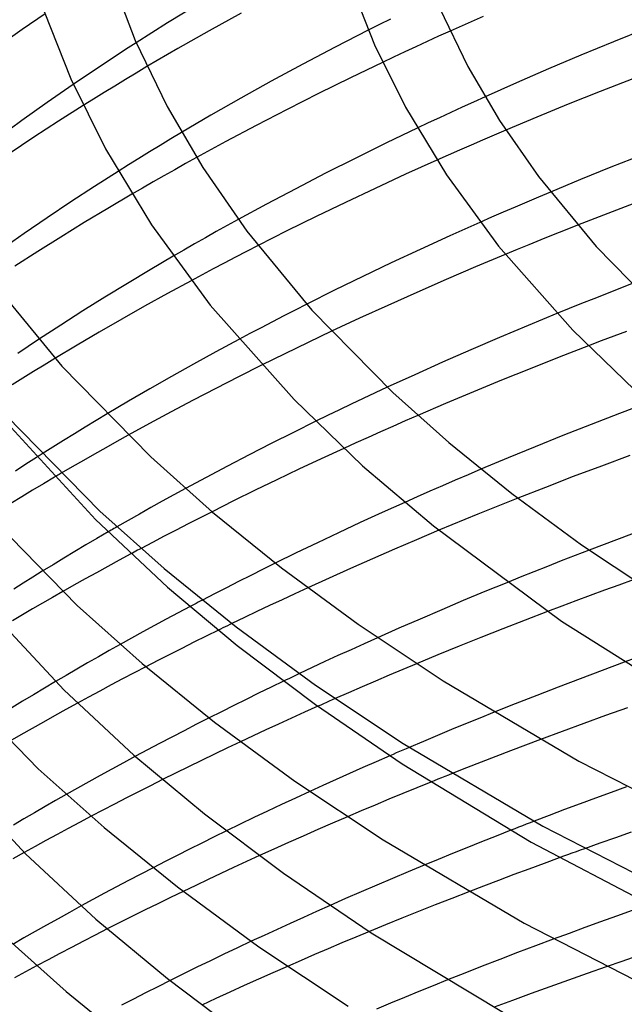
# Model space of a CAD drawing. Header units: millimetres. Extents: x -221 to 221, y -112 to 248.
# Tile 20 of 79: x -152 to -119, y 96 to 149. Entities that reach past the tile are written whole.
import ezdxf

# ---------------------------------------------------------------- set-up
doc = ezdxf.new("R2010")
doc.units = ezdxf.units.MM
doc.layers.add('HIDDEN', color=7, linetype='Continuous')
doc.layers.add('THICK', color=7, linetype='Continuous')

msp = doc.modelspace()

# ---------------------------------------------------------------- linework, layer by layer
at = {"layer": 'HIDDEN'}
for p, q in [((-131.833, 148.963), (-132.43, 148.665)), ((-132.43, 148.665), (-133.024, 148.365)), ((-129.243, 148.037), (-129.856, 147.757)), ((-128.625, 148.317), (-129.243, 148.037)), ((-145.514, 147.688), (-146.08, 147.322)), ((-130.464, 147.476), (-131.067, 147.196)), ((-129.856, 147.757), (-130.464, 147.476)), ((-146.647, 146.952), (-147.213, 146.579)), ((-146.08, 147.322), (-146.647, 146.952)), ((-131.665, 146.915), (-132.256, 146.635)), ((-131.067, 147.196), (-131.665, 146.915)), ((-147.213, 146.579), (-147.778, 146.203)), ((-144.932, 146.403), (-145.512, 146.057)), ((-148.339, 145.825), (-148.896, 145.446)), ((-147.778, 146.203), (-148.339, 145.825)), ((-145.512, 146.057), (-146.09, 145.71)), ((-146.664, 145.361), (-147.234, 145.011)), ((-146.09, 145.71), (-146.664, 145.361)), ((-147.234, 145.011), (-147.802, 144.66)), ((-126.746, 144.777), (-127.366, 144.497)), ((-147.802, 144.66), (-148.366, 144.307)), ((-127.982, 144.216), (-128.593, 143.935)), ((-127.366, 144.497), (-127.982, 144.216)), ((-128.593, 143.935), (-129.199, 143.654)), ((-129.799, 143.373), (-130.393, 143.092)), ((-129.199, 143.654), (-129.799, 143.373)), ((-143.073, 142.855), (-143.65, 142.51)), ((-126.248, 142.717), (-126.872, 142.449)), ((-125.623, 142.983), (-126.248, 142.717)), ((-144.224, 142.164), (-144.794, 141.816)), ((-143.65, 142.51), (-144.224, 142.164)), ((-127.493, 142.179), (-128.112, 141.909)), ((-126.872, 142.449), (-127.493, 142.179)), ((-144.794, 141.816), (-145.36, 141.467)), ((-128.728, 141.637), (-129.341, 141.365)), ((-128.112, 141.909), (-128.728, 141.637)), ((-145.924, 141.117), (-146.483, 140.766)), ((-145.36, 141.467), (-145.924, 141.117)), ((-142.852, 141.181), (-143.436, 140.853)), ((-142.264, 141.506), (-142.852, 141.181)), ((-144.018, 140.525), (-144.596, 140.195)), ((-143.436, 140.853), (-144.018, 140.525)), ((-144.596, 140.195), (-145.172, 139.864)), ((-145.172, 139.864), (-145.745, 139.531)), ((-123.225, 139.653), (-123.862, 139.385)), ((-124.498, 139.115), (-125.131, 138.843)), ((-123.862, 139.385), (-124.498, 139.115)), ((-125.763, 138.57), (-126.391, 138.296)), ((-125.131, 138.843), (-125.763, 138.57)), ((-140.61, 137.85), (-141.199, 137.522)), ((-140.017, 138.177), (-140.61, 137.85)), ((-126.391, 138.296), (-127.017, 138.02)), ((-121.767, 137.868), (-122.427, 137.606)), ((-141.199, 137.522), (-141.784, 137.193)), ((-123.083, 137.344), (-123.734, 137.082)), ((-122.427, 137.606), (-123.083, 137.344)), ((-142.366, 136.862), (-142.945, 136.53)), ((-141.784, 137.193), (-142.366, 136.862)), ((-138.955, 136.769), (-139.567, 136.455)), ((-124.38, 136.819), (-125.021, 136.556)), ((-123.734, 137.082), (-124.38, 136.819)), ((-142.945, 136.53), (-143.521, 136.197)), ((-139.567, 136.455), (-140.174, 136.14)), ((-125.021, 136.556), (-125.659, 136.292)), ((-140.776, 135.825), (-141.374, 135.51)), ((-140.174, 136.14), (-140.776, 135.825)), ((-141.965, 135.195), (-142.551, 134.881)), ((-141.374, 135.51), (-141.965, 135.195)), ((-118.862, 134.708), (-119.542, 134.444)), ((-120.219, 134.178), (-120.891, 133.912)), ((-119.542, 134.444), (-120.219, 134.178)), ((-136.337, 133.614), (-136.957, 133.299)), ((-121.558, 133.646), (-122.22, 133.379)), ((-120.891, 133.912), (-121.558, 133.646)), ((-136.957, 133.299), (-137.573, 132.983)), ((-122.22, 133.379), (-122.877, 133.112)), ((-138.184, 132.666), (-138.791, 132.349)), ((-137.573, 132.983), (-138.184, 132.666)), ((-139.392, 132.033), (-139.988, 131.716)), ((-138.791, 132.349), (-139.392, 132.033)), ((-134.996, 132.155), (-135.63, 131.854)), ((-119.128, 132.151), (-119.816, 131.893)), ((-150.762, 131.715), (-151.324, 131.342)), ((-136.258, 131.553), (-136.886, 131.25)), ((-135.63, 131.854), (-136.258, 131.553)), ((-120.501, 131.633), (-121.182, 131.373)), ((-119.816, 131.893), (-120.501, 131.633)), ((-151.324, 131.342), (-151.885, 130.966)), ((-137.512, 130.945), (-138.138, 130.637)), ((-136.886, 131.25), (-137.512, 130.945)), ((-149.879, 130.691), (-150.46, 130.337)), ((-138.138, 130.637), (-138.762, 130.327)), ((-151.038, 129.982), (-151.612, 129.626)), ((-150.46, 130.337), (-151.038, 129.982)), ((-151.612, 129.626), (-152.183, 129.269)), ((-132.656, 128.834), (-133.303, 128.53)), ((-132.002, 129.139), (-132.656, 128.834)), ((-133.303, 128.53), (-133.943, 128.227)), ((-134.577, 127.923), (-135.211, 127.617)), ((-133.943, 128.227), (-134.577, 127.923)), ((-147.667, 127.354), (-148.254, 126.998)), ((-147.077, 127.709), (-147.667, 127.354)), ((-135.211, 127.617), (-135.843, 127.308)), ((-131.036, 127.331), (-131.706, 127.036)), ((-130.363, 127.624), (-131.036, 127.331)), ((-148.254, 126.998), (-148.837, 126.64)), ((-132.372, 126.741), (-133.035, 126.444)), ((-131.706, 127.036), (-132.372, 126.741)), ((-149.417, 126.281), (-149.993, 125.92)), ((-148.837, 126.64), (-149.417, 126.281)), ((-146.543, 126.225), (-147.149, 125.885)), ((-145.935, 126.563), (-146.543, 126.225)), ((-133.035, 126.444), (-133.693, 126.147)), ((-149.993, 125.92), (-150.566, 125.558)), ((-147.149, 125.885), (-147.751, 125.544)), ((-133.693, 126.147), (-134.347, 125.85)), ((-150.879, 125.359), (-151.439, 124.999)), ((-148.35, 125.202), (-148.947, 124.858)), ((-147.751, 125.544), (-148.35, 125.202)), ((-151.439, 124.999), (-152.002, 124.634)), ((-148.947, 124.858), (-149.54, 124.512)), ((-126.963, 124.73), (-127.654, 124.436)), ((-149.905, 124.298), (-150.496, 123.949)), ((-128.343, 124.14), (-129.029, 123.843)), ((-127.654, 124.436), (-128.343, 124.14)), ((-151.083, 123.598), (-151.667, 123.246)), ((-150.496, 123.949), (-151.083, 123.598)), ((-142.86, 123.688), (-143.488, 123.345)), ((-129.712, 123.544), (-130.391, 123.244)), ((-129.029, 123.843), (-129.712, 123.544)), ((-151.667, 123.246), (-152.248, 122.893)), ((-144.107, 123.003), (-144.722, 122.661)), ((-143.488, 123.345), (-144.107, 123.003)), ((-130.391, 123.244), (-131.067, 122.943)), ((-124.981, 123.17), (-125.703, 122.883)), ((-144.722, 122.661), (-145.333, 122.317)), ((-126.419, 122.596), (-127.129, 122.308)), ((-125.703, 122.883), (-126.419, 122.596)), ((-145.942, 121.972), (-146.546, 121.625)), ((-145.333, 122.317), (-145.942, 121.972)), ((-142.077, 122.115), (-142.722, 121.785)), ((-141.429, 122.444), (-142.077, 122.115)), ((-127.832, 122.021), (-128.532, 121.732)), ((-127.129, 122.308), (-127.832, 122.021)), ((-143.362, 121.454), (-143.997, 121.123)), ((-142.722, 121.785), (-143.362, 121.454)), ((-128.532, 121.732), (-129.23, 121.441)), ((-147.62, 121.001), (-148.215, 120.651)), ((-147.021, 121.351), (-147.62, 121.001)), ((-143.997, 121.123), (-144.626, 120.792)), ((-148.215, 120.651), (-148.807, 120.298)), ((-144.626, 120.792), (-145.25, 120.461)), ((-121.141, 120.374), (-121.893, 120.084)), ((-149.396, 119.945), (-149.981, 119.59)), ((-148.807, 120.298), (-149.396, 119.945)), ((-146.422, 119.831), (-147.042, 119.493)), ((-145.795, 120.169), (-146.422, 119.831)), ((-121.893, 120.084), (-122.64, 119.793)), ((-149.981, 119.59), (-150.563, 119.234)), ((-147.042, 119.493), (-147.652, 119.157)), ((-138.688, 119.345), (-139.348, 119.014)), ((-138.025, 119.673), (-138.688, 119.345)), ((-123.383, 119.501), (-124.12, 119.208)), ((-122.64, 119.793), (-123.383, 119.501)), ((-148.259, 118.82), (-148.862, 118.482)), ((-147.652, 119.157), (-148.259, 118.82)), ((-139.348, 119.014), (-140.005, 118.682)), ((-124.851, 118.915), (-125.576, 118.622)), ((-124.12, 119.208), (-124.851, 118.915)), ((-118.767, 118.774), (-119.542, 118.494)), ((-148.862, 118.482), (-149.462, 118.142)), ((-140.657, 118.349), (-141.306, 118.015)), ((-140.005, 118.682), (-140.657, 118.349)), ((-136.283, 118.346), (-136.978, 118.025)), ((-120.315, 118.212), (-121.086, 117.928)), ((-119.542, 118.494), (-120.315, 118.212)), ((-141.306, 118.015), (-141.949, 117.68)), ((-137.666, 117.705), (-138.347, 117.384)), ((-136.978, 118.025), (-137.666, 117.705)), ((-121.086, 117.928), (-121.855, 117.643)), ((-142.614, 117.332), (-143.259, 116.99)), ((-138.347, 117.384), (-139.021, 117.064)), ((-122.621, 117.355), (-123.383, 117.066)), ((-121.855, 117.643), (-122.621, 117.355)), ((-143.897, 116.649), (-144.527, 116.308)), ((-143.259, 116.99), (-143.897, 116.649)), ((-139.69, 116.744), (-140.358, 116.42)), ((-139.021, 117.064), (-139.69, 116.744)), ((-144.527, 116.308), (-145.149, 115.969)), ((-145.762, 115.631), (-146.371, 115.293)), ((-145.149, 115.969), (-145.762, 115.631)), ((-141.747, 115.738), (-142.401, 115.413)), ((-141.091, 116.062), (-141.747, 115.738)), ((-132.521, 115.659), (-133.238, 115.337)), ((-143.052, 115.085), (-143.7, 114.757)), ((-142.401, 115.413), (-143.052, 115.085)), ((-133.238, 115.337), (-133.95, 115.014)), ((-143.7, 114.757), (-144.344, 114.427)), ((-134.656, 114.692), (-135.355, 114.369)), ((-133.95, 115.014), (-134.656, 114.692)), ((-118.466, 114.629), (-119.264, 114.337)), ((-144.344, 114.427), (-144.984, 114.097)), ((-136.048, 114.046), (-136.733, 113.723)), ((-135.355, 114.369), (-136.048, 114.046)), ((-130.431, 114.259), (-131.166, 113.951)), ((-131.9, 113.641), (-132.632, 113.328)), ((-131.166, 113.951), (-131.9, 113.641)), ((-150.445, 112.943), (-151.036, 112.589)), ((-149.851, 113.295), (-150.445, 112.943)), ((-138.255, 112.995), (-138.926, 112.669)), ((-137.583, 113.318), (-138.255, 112.995)), ((-133.362, 113.013), (-134.088, 112.697)), ((-132.632, 113.328), (-133.362, 113.013)), ((-151.036, 112.589), (-151.623, 112.234)), ((-138.926, 112.669), (-139.595, 112.34)), ((-134.088, 112.697), (-134.812, 112.379)), ((-151.623, 112.234), (-152.207, 111.878)), ((-148.675, 112.132), (-149.29, 111.795)), ((-140.262, 112.009), (-140.927, 111.677)), ((-139.595, 112.34), (-140.262, 112.009)), ((-135.74, 111.967), (-136.447, 111.65)), ((-149.899, 111.457), (-150.504, 111.118)), ((-149.29, 111.795), (-149.899, 111.457)), ((-140.927, 111.677), (-141.588, 111.343)), ((-137.149, 111.332), (-137.847, 111.013)), ((-136.447, 111.65), (-137.149, 111.332)), ((-127.024, 111.336), (-127.789, 111.024)), ((-126.252, 111.648), (-127.024, 111.336)), ((-150.504, 111.118), (-151.107, 110.778)), ((-137.847, 111.013), (-138.538, 110.694)), ((-127.789, 111.024), (-128.548, 110.71)), ((-151.707, 110.436), (-152.304, 110.093)), ((-151.107, 110.778), (-151.707, 110.436)), ((-139.223, 110.375), (-139.901, 110.057)), ((-138.538, 110.694), (-139.223, 110.375)), ((-129.306, 110.394), (-130.063, 110.075)), ((-128.548, 110.71), (-129.306, 110.394)), ((-130.063, 110.075), (-130.818, 109.753)), ((-124.569, 109.88), (-125.368, 109.575)), ((-123.766, 110.183), (-124.569, 109.88)), ((-145.555, 109.273), (-146.191, 108.93)), ((-131.864, 109.303), (-132.593, 108.985)), ((-126.164, 109.269), (-126.954, 108.961)), ((-125.368, 109.575), (-126.164, 109.269)), ((-146.191, 108.93), (-146.819, 108.588)), ((-132.593, 108.985), (-133.318, 108.666)), ((-126.954, 108.961), (-127.739, 108.653)), ((-147.439, 108.248), (-148.052, 107.907)), ((-146.819, 108.588), (-147.439, 108.248)), ((-134.038, 108.346), (-134.754, 108.025)), ((-133.318, 108.666), (-134.038, 108.346)), ((-127.739, 108.653), (-128.518, 108.344)), ((-148.052, 107.907), (-148.663, 107.565)), ((-144.741, 107.693), (-145.388, 107.365)), ((-144.09, 108.02), (-144.741, 107.693)), ((-135.465, 107.703), (-136.171, 107.381)), ((-134.754, 108.025), (-135.465, 107.703)), ((-129.663, 107.884), (-130.418, 107.577)), ((-119.129, 107.628), (-119.966, 107.325)), ((-148.663, 107.565), (-149.27, 107.221)), ((-145.388, 107.365), (-146.032, 107.035)), ((-131.167, 107.27), (-131.914, 106.96)), ((-130.418, 107.577), (-131.167, 107.27)), ((-119.966, 107.325), (-120.801, 107.019)), ((-146.672, 106.705), (-147.307, 106.374)), ((-146.032, 107.035), (-146.672, 106.705)), ((-132.659, 106.648), (-133.403, 106.333)), ((-131.914, 106.96), (-132.659, 106.648)), ((-121.633, 106.711), (-122.461, 106.401)), ((-120.801, 107.019), (-121.633, 106.711)), ((-147.307, 106.374), (-147.937, 106.044)), ((-133.403, 106.333), (-134.146, 106.016)), ((-123.286, 106.089), (-124.107, 105.775)), ((-122.461, 106.401), (-123.286, 106.089)), ((-140.65, 105.259), (-141.315, 104.932)), ((-126.151, 104.979), (-126.94, 104.667)), ((-125.357, 105.291), (-126.151, 104.979)), ((-118.884, 105.185), (-119.734, 104.889)), ((-141.979, 104.603), (-142.64, 104.272)), ((-141.315, 104.932), (-141.979, 104.603)), ((-126.94, 104.667), (-127.722, 104.354)), ((-120.564, 104.596), (-121.393, 104.3)), ((-119.734, 104.889), (-120.564, 104.596)), ((-151.534, 104.097), (-152.141, 103.758)), ((-143.297, 103.94), (-143.951, 103.607)), ((-142.64, 104.272), (-143.297, 103.94)), ((-138.875, 103.925), (-139.575, 103.604)), ((-128.496, 104.041), (-129.264, 103.727)), ((-127.722, 104.354), (-128.496, 104.041)), ((-143.951, 103.607), (-144.601, 103.273)), ((-139.575, 103.604), (-140.269, 103.284)), ((-129.264, 103.727), (-130.026, 103.413)), ((-123.572, 103.508), (-124.389, 103.206)), ((-122.754, 103.808), (-123.572, 103.508)), ((-140.956, 102.964), (-141.636, 102.643)), ((-140.269, 103.284), (-140.956, 102.964)), ((-125.202, 102.902), (-126.012, 102.596)), ((-124.389, 103.206), (-125.202, 102.902)), ((-142.309, 102.324), (-142.977, 102.004)), ((-141.636, 102.643), (-142.309, 102.324)), ((-126.012, 102.596), (-126.818, 102.289)), ((-126.818, 102.289), (-127.619, 101.98)), ((-149.098, 100.873), (-149.715, 100.531)), ((-148.475, 101.215), (-149.098, 100.873)), ((-135.802, 100.923), (-136.517, 100.602)), ((-135.082, 101.244), (-135.802, 100.923)), ((-118.822, 100.969), (-119.676, 100.667)), ((-149.715, 100.531), (-150.329, 100.188)), ((-137.227, 100.28), (-137.931, 99.958)), ((-136.517, 100.602), (-137.227, 100.28)), ((-120.528, 100.361), (-121.379, 100.052)), ((-119.676, 100.667), (-120.528, 100.361)), ((-150.94, 99.843), (-151.547, 99.497)), ((-150.329, 100.188), (-150.94, 99.843)), ((-147.065, 99.978), (-147.711, 99.648)), ((-137.931, 99.958), (-138.629, 99.635)), ((-132.965, 99.84), (-133.703, 99.533)), ((-122.227, 99.741), (-123.073, 99.428)), ((-121.379, 100.052), (-122.227, 99.741)), ((-151.547, 99.497), (-152.151, 99.149)), ((-148.353, 99.317), (-148.99, 98.985)), ((-147.711, 99.648), (-148.353, 99.317)), ((-138.629, 99.635), (-139.32, 99.313)), ((-134.441, 99.223), (-135.176, 98.911)), ((-133.703, 99.533), (-134.441, 99.223)), ((-149.622, 98.654), (-150.249, 98.322)), ((-148.99, 98.985), (-149.622, 98.654)), ((-135.176, 98.911), (-135.91, 98.596)), ((-150.249, 98.322), (-150.869, 97.991)), ((-136.642, 98.28), (-137.37, 97.962)), ((-135.91, 98.596), (-136.642, 98.28)), ((-119.384, 98.228), (-120.227, 97.937)), ((-118.517, 98.523), (-119.384, 98.228)), ((-143.689, 97.201), (-144.349, 96.87)), ((-128.758, 97.234), (-129.536, 96.921)), ((-145.006, 96.538), (-145.659, 96.205)), ((-144.349, 96.87), (-145.006, 96.538)), ((-130.306, 96.608), (-131.07, 96.295)), ((-129.536, 96.921), (-130.306, 96.608)), ((-145.659, 96.205), (-146.308, 95.871)), ((-131.83, 95.98), (-132.589, 95.662)), ((-131.07, 96.295), (-131.83, 95.98))]:
    msp.add_line(p, q, dxfattribs=at)
at = {"layer": 'THICK'}
for p, q in [((-146.864, 151.242), (-145.567, 147.811)), ((-133.957, 150.822), (-132.686, 147.578)), ((-142.102, 149.81), (-143.823, 148.756)), ((-129.189, 149.565), (-127.671, 146.417)), ((-150.412, 149.25), (-151.645, 148.409)), ((-150.457, 149.38), (-149.029, 145.742)), ((-139.867, 149.286), (-141.582, 148.336)), ((-126.853, 149.108), (-128.625, 148.317)), ((-143.823, 148.756), (-145.514, 147.688)), ((-118.054, 148.46), (-119.835, 147.742)), ((-151.645, 148.409), (-152.853, 147.567)), ((-141.582, 148.336), (-143.269, 147.376)), ((-133.024, 148.365), (-134.81, 147.449)), ((-145.567, 147.811), (-143.851, 144.249)), ((-143.269, 147.376), (-144.932, 146.403)), ((-134.81, 147.449), (-136.554, 146.53)), ((-132.686, 147.578), (-131.03, 144.221)), ((-119.835, 147.742), (-121.583, 147.019)), ((-121.583, 147.019), (-123.322, 146.282)), ((-136.554, 146.53), (-138.242, 145.616)), ((-132.256, 146.635), (-133.981, 145.804)), ((-127.671, 146.417), (-125.967, 143.513)), ((-133.981, 145.804), (-135.697, 144.956)), ((-123.322, 146.282), (-125.045, 145.534)), ((-148.896, 145.446), (-150.301, 144.473)), ((-149.029, 145.742), (-147.167, 141.975)), ((-138.242, 145.616), (-139.878, 144.705)), ((-125.045, 145.534), (-126.746, 144.777)), ((-118.797, 145.748), (-120.547, 145.063)), ((-135.697, 144.956), (-137.394, 144.096)), ((-120.547, 145.063), (-122.266, 144.375)), ((-150.301, 144.473), (-151.654, 143.51)), ((-148.366, 144.307), (-149.687, 143.467)), ((-143.851, 144.249), (-141.923, 140.965)), ((-139.878, 144.705), (-141.488, 143.785)), ((-131.03, 144.221), (-128.823, 140.571)), ((-122.266, 144.375), (-123.951, 143.685)), ((-141.488, 143.785), (-143.073, 142.855)), ((-137.394, 144.096), (-139.061, 143.231)), ((-123.951, 143.685), (-125.623, 142.983)), ((-151.654, 143.51), (-152.94, 142.57)), ((-149.687, 143.467), (-151.016, 142.601)), ((-139.061, 143.231), (-140.688, 142.366)), ((-125.967, 143.513), (-123.869, 140.489)), ((-151.016, 142.601), (-152.344, 141.714)), ((-130.393, 143.092), (-132.051, 142.295)), ((-140.688, 142.366), (-142.264, 141.506)), ((-132.051, 142.295), (-133.699, 141.483)), ((-147.167, 141.975), (-144.685, 137.879)), ((-118.315, 141.643), (-119.981, 140.983)), ((-133.699, 141.483), (-135.329, 140.66)), ((-129.341, 141.365), (-131.014, 140.61)), ((-146.483, 140.766), (-147.754, 139.954)), ((-141.923, 140.965), (-139.553, 137.549)), ((-135.329, 140.66), (-136.931, 139.831)), ((-131.014, 140.61), (-132.654, 139.852)), ((-128.823, 140.571), (-126.019, 136.738)), ((-123.869, 140.489), (-120.771, 136.723)), ((-119.981, 140.983), (-121.616, 140.321)), ((-147.754, 139.954), (-149.028, 139.12)), ((-121.616, 140.321), (-123.225, 139.653)), ((-145.745, 139.531), (-147.034, 138.771)), ((-136.931, 139.831), (-138.498, 139.002)), ((-132.654, 139.852), (-134.254, 139.096)), ((-149.028, 139.12), (-150.295, 138.272)), ((-138.498, 139.002), (-140.017, 138.177)), ((-134.254, 139.096), (-135.832, 138.333)), ((-118.502, 139.128), (-120.144, 138.501)), ((-147.034, 138.771), (-148.306, 138.005)), ((-120.144, 138.501), (-121.767, 137.868)), ((-150.295, 138.272), (-151.542, 137.418)), ((-148.306, 138.005), (-149.563, 137.232)), ((-144.685, 137.879), (-141.524, 133.568)), ((-135.832, 138.333), (-137.401, 137.556)), ((-127.017, 138.02), (-128.641, 137.294)), ((-151.542, 137.418), (-152.758, 136.566)), ((-139.553, 137.549), (-136.053, 133.294)), ((-137.401, 137.556), (-138.955, 136.769)), ((-128.641, 137.294), (-130.235, 136.566)), ((-149.563, 137.232), (-150.804, 136.453)), ((-150.804, 136.453), (-152.04, 135.66)), ((-130.235, 136.566), (-131.795, 135.837)), ((-125.659, 136.292), (-127.256, 135.62)), ((-126.019, 136.738), (-122.021, 132.223)), ((-120.771, 136.723), (-116.921, 132.793)), ((-143.521, 136.197), (-144.76, 135.47)), ((-131.795, 135.837), (-133.319, 135.107)), ((-144.76, 135.47), (-145.984, 134.736)), ((-127.256, 135.62), (-128.844, 134.938)), ((-153.364, 134.959), (-149.511, 130.276)), ((-145.984, 134.736), (-147.192, 133.996)), ((-142.551, 134.881), (-143.817, 134.191)), ((-133.319, 135.107), (-134.834, 134.366)), ((-128.844, 134.938), (-130.417, 134.248)), ((-143.817, 134.191), (-145.055, 133.503)), ((-134.834, 134.366), (-136.337, 133.614)), ((-130.417, 134.248), (-131.971, 133.552)), ((-147.192, 133.996), (-148.385, 133.25)), ((-148.385, 133.25), (-149.57, 132.494)), ((-145.055, 133.503), (-146.28, 132.809)), ((-141.524, 133.568), (-137.009, 128.486)), ((-136.053, 133.294), (-131.708, 128.858)), ((-131.971, 133.552), (-133.498, 132.854)), ((-122.877, 133.112), (-124.429, 132.471)), ((-146.28, 132.809), (-147.493, 132.109)), ((-133.498, 132.854), (-134.996, 132.155)), ((-149.57, 132.494), (-150.762, 131.715)), ((-147.493, 132.109), (-148.693, 131.403)), ((-124.429, 132.471), (-125.974, 131.819)), ((-122.021, 132.223), (-118.712, 129.002)), ((-139.988, 131.716), (-141.221, 131.051)), ((-125.974, 131.819), (-127.509, 131.157)), ((-148.693, 131.403), (-149.879, 130.691)), ((-141.221, 131.051), (-142.422, 130.391)), ((-127.509, 131.157), (-129.029, 130.488)), ((-121.182, 131.373), (-122.764, 130.759)), ((-129.029, 130.488), (-130.528, 129.815)), ((-122.764, 130.759), (-124.323, 130.142)), ((-149.511, 130.276), (-144.728, 125.393)), ((-142.422, 130.391), (-143.605, 129.729)), ((-138.762, 130.327), (-140.002, 129.704)), ((-124.323, 130.142), (-125.857, 129.522)), ((-143.605, 129.729), (-144.775, 129.061)), ((-140.002, 129.704), (-141.23, 129.076)), ((-130.528, 129.815), (-132.002, 129.139)), ((-125.857, 129.522), (-127.366, 128.899)), ((-144.775, 129.061), (-145.932, 128.388)), ((-141.23, 129.076), (-142.441, 128.446)), ((-131.708, 128.858), (-128.69, 126.161)), ((-127.366, 128.899), (-128.869, 128.266)), ((-145.932, 128.388), (-147.077, 127.709)), ((-142.441, 128.446), (-143.631, 127.815)), ((-137.009, 128.486), (-133.333, 124.915)), ((-117.951, 128.321), (-119.504, 127.732)), ((-143.631, 127.815), (-144.797, 127.187)), ((-128.869, 128.266), (-130.363, 127.624)), ((-152.631, 127.405), (-147.695, 122.022)), ((-152.488, 127.604), (-147.468, 122.478)), ((-135.843, 127.308), (-137.047, 126.713)), ((-119.504, 127.732), (-121.039, 127.139)), ((-144.797, 127.187), (-145.935, 126.563)), ((-137.047, 126.713), (-138.243, 126.111)), ((-121.039, 127.139), (-122.553, 126.541)), ((-122.553, 126.541), (-124.043, 125.942)), ((-138.243, 126.111), (-139.425, 125.506)), ((-134.347, 125.85), (-135.565, 125.288)), ((-128.69, 126.161), (-125.31, 123.423)), ((-124.043, 125.942), (-125.508, 125.34)), ((-150.827, 125.392), (-150.879, 125.359)), ((-150.775, 125.426), (-150.827, 125.392)), ((-150.723, 125.459), (-150.775, 125.426)), ((-150.67, 125.492), (-150.723, 125.459)), ((-150.618, 125.525), (-150.67, 125.492)), ((-150.566, 125.558), (-150.618, 125.525)), ((-144.728, 125.393), (-141.408, 122.426)), ((-139.425, 125.506), (-140.591, 124.899)), ((-135.565, 125.288), (-136.761, 124.727)), ((-125.508, 125.34), (-126.963, 124.73)), ((-118.955, 125.466), (-120.482, 124.9)), ((-140.591, 124.899), (-141.737, 124.292)), ((-136.761, 124.727), (-137.937, 124.166)), ((-133.333, 124.915), (-129.518, 121.673)), ((-120.482, 124.9), (-121.998, 124.329)), ((-149.844, 124.333), (-149.905, 124.298)), ((-149.784, 124.369), (-149.844, 124.333)), ((-149.723, 124.405), (-149.784, 124.369)), ((-149.662, 124.441), (-149.723, 124.405)), ((-149.601, 124.476), (-149.662, 124.441)), ((-149.54, 124.512), (-149.601, 124.476)), ((-141.737, 124.292), (-142.86, 123.688)), ((-137.937, 124.166), (-139.106, 123.599)), ((-121.998, 124.329), (-123.498, 123.751)), ((-139.106, 123.599), (-140.271, 123.024)), ((-123.498, 123.751), (-124.981, 123.17)), ((-140.271, 123.024), (-141.429, 122.444)), ((-125.31, 123.423), (-121.556, 120.663)), ((-153.742, 122.56), (-148.681, 117.392)), ((-147.468, 122.478), (-144.001, 119.38)), ((-131.067, 122.943), (-132.269, 122.401)), ((-147.695, 122.022), (-143.821, 118.378)), ((-141.408, 122.426), (-137.691, 119.414)), ((-132.269, 122.401), (-133.454, 121.858)), ((-146.942, 121.396), (-147.021, 121.351)), ((-146.863, 121.442), (-146.942, 121.396)), ((-146.784, 121.488), (-146.863, 121.442)), ((-146.705, 121.534), (-146.784, 121.488)), ((-146.626, 121.579), (-146.705, 121.534)), ((-146.546, 121.625), (-146.626, 121.579)), ((-133.454, 121.858), (-134.62, 121.314)), ((-129.23, 121.441), (-130.426, 120.936)), ((-129.518, 121.673), (-122.631, 116.55)), ((-118.205, 121.479), (-119.679, 120.929)), ((-134.62, 121.314), (-135.764, 120.772)), ((-130.426, 120.936), (-131.616, 120.425)), ((-119.679, 120.929), (-121.141, 120.374)), ((-145.432, 120.364), (-145.523, 120.315)), ((-145.341, 120.413), (-145.432, 120.364)), ((-145.25, 120.461), (-145.341, 120.413)), ((-135.764, 120.772), (-136.896, 120.227)), ((-131.616, 120.425), (-132.799, 119.91)), ((-121.556, 120.663), (-117.412, 117.899)), ((-145.705, 120.218), (-145.795, 120.169)), ((-145.614, 120.267), (-145.705, 120.218)), ((-145.523, 120.315), (-145.614, 120.267)), ((-136.896, 120.227), (-138.025, 119.673)), ((-132.799, 119.91), (-133.973, 119.391)), ((-144.001, 119.38), (-140.135, 116.248)), ((-137.691, 119.414), (-133.562, 116.379)), ((-133.973, 119.391), (-135.135, 118.869)), ((-151.077, 118.916), (-151.589, 118.598)), ((-150.563, 119.234), (-151.077, 118.916)), ((-135.135, 118.869), (-136.283, 118.346)), ((-154.435, 118.254), (-149.39, 112.835)), ((-151.589, 118.598), (-152.097, 118.278)), ((-143.821, 118.378), (-140.07, 115.238)), ((-125.576, 118.622), (-126.748, 118.141)), ((-150.007, 117.831), (-150.55, 117.519)), ((-149.462, 118.142), (-150.007, 117.831)), ((-126.748, 118.141), (-127.914, 117.655)), ((-151.091, 117.205), (-151.628, 116.89)), ((-150.55, 117.519), (-151.091, 117.205)), ((-148.681, 117.392), (-145.187, 114.269)), ((-142.503, 117.39), (-142.614, 117.332)), ((-142.393, 117.448), (-142.503, 117.39)), ((-142.282, 117.506), (-142.393, 117.448)), ((-142.171, 117.564), (-142.282, 117.506)), ((-142.06, 117.622), (-142.171, 117.564)), ((-141.949, 117.68), (-142.06, 117.622)), ((-129.077, 117.163), (-130.233, 116.665)), ((-127.914, 117.655), (-129.077, 117.163)), ((-151.628, 116.89), (-152.164, 116.574)), ((-130.233, 116.665), (-131.382, 116.164)), ((-123.383, 117.066), (-124.59, 116.604)), ((-140.969, 116.122), (-141.091, 116.062)), ((-140.847, 116.182), (-140.969, 116.122)), ((-140.725, 116.242), (-140.847, 116.182)), ((-140.602, 116.301), (-140.725, 116.242)), ((-140.48, 116.361), (-140.602, 116.301)), ((-140.358, 116.42), (-140.48, 116.361)), ((-140.135, 116.248), (-135.857, 113.103)), ((-133.562, 116.379), (-129.005, 113.339)), ((-131.382, 116.164), (-132.521, 115.659)), ((-125.785, 116.138), (-126.968, 115.67)), ((-124.59, 116.604), (-125.785, 116.138)), ((-122.631, 116.55), (-115.536, 112.073)), ((-126.968, 115.67), (-128.137, 115.201)), ((-146.371, 115.293), (-146.958, 114.963)), ((-140.07, 115.238), (-135.864, 112.056)), ((-128.137, 115.201), (-129.289, 114.732)), ((-147.543, 114.632), (-148.125, 114.3)), ((-146.958, 114.963), (-147.543, 114.632)), ((-129.289, 114.732), (-130.431, 114.259)), ((-148.125, 114.3), (-148.703, 113.966)), ((-144.984, 114.097), (-145.614, 113.769)), ((-145.187, 114.269), (-141.29, 111.111)), ((-119.264, 114.337), (-120.452, 113.897)), ((-155.909, 113.846), (-150.778, 108.607)), ((-149.278, 113.631), (-149.851, 113.295)), ((-148.703, 113.966), (-149.278, 113.631)), ((-146.239, 113.441), (-146.858, 113.113)), ((-145.614, 113.769), (-146.239, 113.441)), ((-137.301, 113.453), (-137.442, 113.386)), ((-137.16, 113.521), (-137.301, 113.453)), ((-137.018, 113.588), (-137.16, 113.521)), ((-136.876, 113.655), (-137.018, 113.588)), ((-136.733, 113.723), (-136.876, 113.655)), ((-121.632, 113.453), (-122.804, 113.005)), ((-120.452, 113.897), (-121.632, 113.453)), ((-146.858, 113.113), (-147.471, 112.785)), ((-137.442, 113.386), (-137.583, 113.318)), ((-135.857, 113.103), (-131.151, 109.963)), ((-129.005, 113.339), (-121.694, 109.011)), ((-122.804, 113.005), (-123.966, 112.555)), ((-149.39, 112.835), (-145.635, 109.343)), ((-148.077, 112.458), (-148.675, 112.132)), ((-147.471, 112.785), (-148.077, 112.458)), ((-123.966, 112.555), (-125.115, 112.102)), ((-135.864, 112.056), (-131.194, 108.864)), ((-135.585, 112.036), (-135.74, 111.967)), ((-135.431, 112.105), (-135.585, 112.036)), ((-135.276, 112.173), (-135.431, 112.105)), ((-135.122, 112.242), (-135.276, 112.173)), ((-134.967, 112.311), (-135.122, 112.242)), ((-134.812, 112.379), (-134.967, 112.311)), ((-125.115, 112.102), (-126.252, 111.648)), ((-119.084, 111.892), (-120.26, 111.472)), ((-141.588, 111.343), (-142.263, 110.999)), ((-120.26, 111.472), (-121.433, 111.047)), ((-142.263, 110.999), (-142.933, 110.654)), ((-141.29, 111.111), (-136.976, 107.94)), ((-121.433, 111.047), (-122.602, 110.617)), ((-143.598, 110.309), (-144.257, 109.964)), ((-142.933, 110.654), (-143.598, 110.309)), ((-122.602, 110.617), (-123.766, 110.183)), ((-144.257, 109.964), (-144.91, 109.618)), ((-139.901, 110.057), (-140.606, 109.722)), ((-131.151, 109.963), (-123.627, 105.509)), ((-130.818, 109.753), (-130.993, 109.679)), ((-156.585, 109.52), (-151.466, 104.03)), ((-145.635, 109.343), (-141.833, 106.182)), ((-144.91, 109.618), (-145.555, 109.273)), ((-141.305, 109.387), (-142.004, 109.049)), ((-140.606, 109.722), (-141.305, 109.387)), ((-131.69, 109.378), (-131.864, 109.303)), ((-131.516, 109.453), (-131.69, 109.378)), ((-131.342, 109.529), (-131.516, 109.453)), ((-131.168, 109.604), (-131.342, 109.529)), ((-130.993, 109.679), (-131.168, 109.604)), ((-142.701, 108.709), (-143.397, 108.365)), ((-142.004, 109.049), (-142.701, 108.709)), ((-131.194, 108.864), (-124.255, 104.654)), ((-121.694, 109.011), (-113.488, 104.796)), ((-150.778, 108.607), (-147.234, 105.44)), ((-143.397, 108.365), (-144.09, 108.02)), ((-128.901, 108.191), (-129.092, 108.114)), ((-128.71, 108.267), (-128.901, 108.191)), ((-128.518, 108.344), (-128.71, 108.267)), ((-136.976, 107.94), (-132.231, 104.775)), ((-129.473, 107.961), (-129.663, 107.884)), ((-129.283, 108.038), (-129.473, 107.961)), ((-129.092, 108.114), (-129.283, 108.038)), ((-149.27, 107.221), (-149.844, 106.894)), ((-136.171, 107.381), (-136.936, 107.028)), ((-150.415, 106.565), (-150.982, 106.235)), ((-149.844, 106.894), (-150.415, 106.565)), ((-137.693, 106.675), (-138.441, 106.323)), ((-136.936, 107.028), (-137.693, 106.675)), ((-150.982, 106.235), (-151.547, 105.904)), ((-147.937, 106.044), (-148.553, 105.717)), ((-141.833, 106.182), (-137.578, 102.982)), ((-138.441, 106.323), (-139.18, 105.971)), ((-151.547, 105.904), (-152.109, 105.571)), ((-148.553, 105.717), (-149.163, 105.392)), ((-139.915, 105.617), (-140.65, 105.259)), ((-139.18, 105.971), (-139.915, 105.617)), ((-134.945, 105.671), (-135.74, 105.325)), ((-134.146, 106.016), (-134.945, 105.671)), ((-124.733, 105.533), (-124.942, 105.453)), ((-124.525, 105.614), (-124.733, 105.533)), ((-124.316, 105.695), (-124.525, 105.614)), ((-124.107, 105.775), (-124.316, 105.695)), ((-123.627, 105.509), (-115.212, 101.187)), ((-149.766, 105.066), (-150.363, 104.742)), ((-149.163, 105.392), (-149.766, 105.066)), ((-147.234, 105.44), (-143.283, 102.239)), ((-136.532, 104.977), (-137.318, 104.627)), ((-135.74, 105.325), (-136.532, 104.977)), ((-125.15, 105.372), (-125.357, 105.291)), ((-124.942, 105.453), (-125.15, 105.372)), ((-150.363, 104.742), (-150.951, 104.419)), ((-137.318, 104.627), (-138.1, 104.276)), ((-132.231, 104.775), (-124.646, 100.284)), ((-124.255, 104.654), (-115.741, 100.166)), ((-150.951, 104.419), (-151.534, 104.097)), ((-151.466, 104.03), (-147.674, 100.506)), ((-138.1, 104.276), (-138.875, 103.925)), ((-122.301, 103.973), (-122.527, 103.891)), ((-122.074, 104.055), (-122.301, 103.973)), ((-121.847, 104.137), (-122.074, 104.055)), ((-121.62, 104.219), (-121.847, 104.137)), ((-121.393, 104.3), (-121.62, 104.219)), ((-130.026, 103.413), (-130.876, 103.058)), ((-122.527, 103.891), (-122.754, 103.808)), ((-145.263, 102.929), (-145.919, 102.586)), ((-144.601, 103.273), (-145.263, 102.929)), ((-137.578, 102.982), (-132.862, 99.773)), ((-130.876, 103.058), (-131.724, 102.701)), ((-145.919, 102.586), (-146.569, 102.242)), ((-132.569, 102.34), (-133.411, 101.977)), ((-131.724, 102.701), (-132.569, 102.34)), ((-147.212, 101.899), (-147.848, 101.557)), ((-146.569, 102.242), (-147.212, 101.899)), ((-142.977, 102.004), (-143.663, 101.672)), ((-143.283, 102.239), (-138.909, 99.023)), ((-133.411, 101.977), (-134.249, 101.611)), ((-127.619, 101.98), (-128.53, 101.626)), ((-147.848, 101.557), (-148.475, 101.215)), ((-144.348, 101.337), (-145.031, 101)), ((-143.663, 101.672), (-144.348, 101.337)), ((-134.249, 101.611), (-135.082, 101.244)), ((-129.433, 101.27), (-130.329, 100.913)), ((-128.53, 101.626), (-129.433, 101.27)), ((-145.031, 101), (-145.712, 100.661)), ((-130.329, 100.913), (-131.216, 100.556)), ((-147.674, 100.506), (-143.818, 97.303)), ((-146.39, 100.321), (-147.065, 99.978)), ((-145.712, 100.661), (-146.39, 100.321)), ((-132.095, 100.198), (-132.965, 99.84)), ((-131.216, 100.556), (-132.095, 100.198)), ((-124.646, 100.284), (-116.162, 95.927)), ((-152.874, 99.822), (-149.282, 96.612)), ((-132.862, 99.773), (-125.743, 95.474)), ((-139.32, 99.313), (-140.06, 98.964)), ((-123.073, 99.428), (-124.036, 99.067)), ((-140.79, 98.616), (-141.517, 98.267)), ((-140.06, 98.964), (-140.79, 98.616)), ((-138.909, 99.023), (-134.098, 95.814)), ((-124.994, 98.704), (-125.946, 98.338)), ((-124.036, 99.067), (-124.994, 98.704)), ((-141.517, 98.267), (-142.243, 97.914)), ((-125.946, 98.338), (-126.891, 97.971)), ((-151.469, 97.668), (-152.062, 97.345)), ((-150.869, 97.991), (-151.469, 97.668)), ((-142.967, 97.558), (-143.689, 97.201)), ((-142.243, 97.914), (-142.967, 97.558)), ((-138.152, 97.618), (-138.929, 97.272)), ((-137.37, 97.962), (-138.152, 97.618)), ((-127.829, 97.603), (-128.758, 97.234)), ((-126.891, 97.971), (-127.829, 97.603)), ((-121.253, 97.579), (-122.257, 97.224)), ((-120.227, 97.937), (-121.253, 97.579)), ((-143.818, 97.303), (-139.505, 94.06)), ((-138.929, 97.272), (-139.702, 96.926)), ((-122.257, 97.224), (-123.26, 96.864)), ((-149.282, 96.612), (-145.276, 93.366)), ((-140.468, 96.578), (-141.228, 96.23)), ((-139.702, 96.926), (-140.468, 96.578)), ((-124.261, 96.501), (-125.259, 96.135)), ((-123.26, 96.864), (-124.261, 96.501)), ((-141.228, 96.23), (-141.981, 95.882)), ((-125.259, 96.135), (-126.252, 95.765))]:
    msp.add_line(p, q, dxfattribs=at)

doc.saveas('drawing.dxf')
